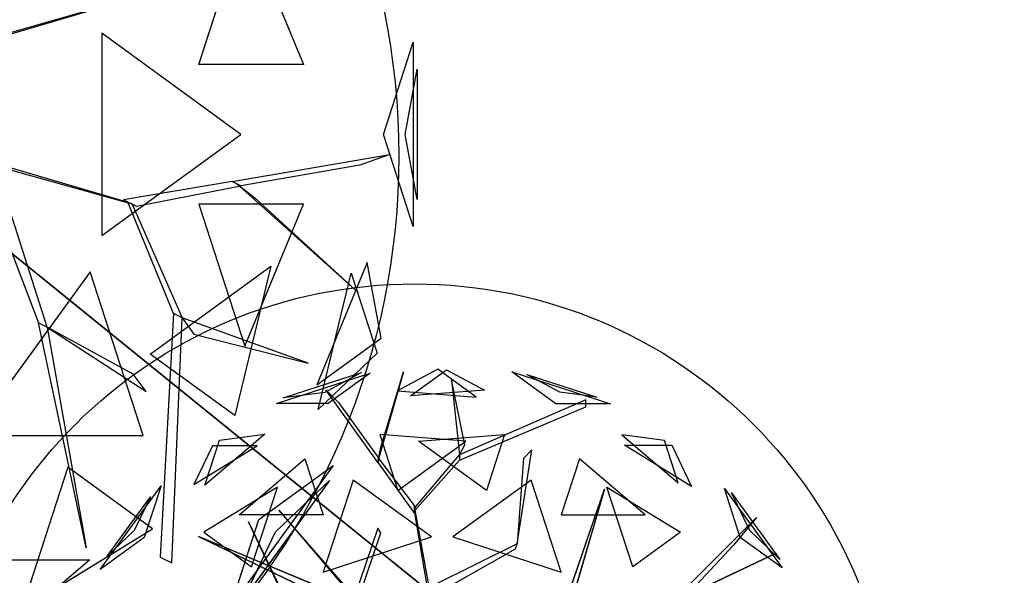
# Model space of a CAD drawing. Extents: x 22936 to 50368, y -4877 to 31080.
# Tile 112 of 256: x 43318 to 43575, y 3696 to 3841. Entities that reach past the tile are written whole.
import ezdxf

# ---------------------------------------------------------------- set-up
doc = ezdxf.new("R2010")
doc.units = 0
doc.layers.get('0').update_dxf_attribs({"linetype": 'CONTINUOUS'})
for name, color, linetype in [('00_TRACE_ARBRE', 3, 'CONTINUOUS'), ('00_TRACE_RDC', 241, 'CONTINUOUS'), ('08_AMENAGEMENTS_EXTERIEURS', 253, 'CONTINUOUS'), ('09_VEGETATION', 134, 'CONTINUOUS')]:
    doc.layers.add(name, color=color, linetype=linetype)

# ---------------------------------------------------------------- blocks, each defined once
blk = doc.blocks.new('TREE_GEOMETRIC_ROUND')
at = {"color": 7}
for p, q in [((73.1, 1727.2, 3565.9), (-113.8, 1626.2, 3265.8)), ((-53.5, 1603.3, 4661.7), (113.7, 1724.9, 4337.8)), ((250.8, 1598.1, 3199.5), (73.1, 1727.2, 3565.9)), ((113.7, 1724.9, 4337.8), (289.6, 1629.8, 4599.3)), ((-673.9, 1568, 4186.4), (-241.2, 1708.6, 4186.4)), ((-643.6, 1593.8, 3733.7), (-280.9, 1711.6, 3733.7)), ((-280.9, 1711.6, 3733.7), (-451.4, 1619.5, 3459.9)), ((-241.2, 1708.6, 4186.4), (-434.7, 1568, 4561.2)), ((-85.8, 1715.6, 3023), (-202.9, 1305.5, 3253.2)), ((-190.4, 1364.1, 3253.2), (-85.8, 1715.6, 3023)), ((620.5, 1566.6, 3316.1), (416.4, 1714.8, 3736.8)), ((416.4, 1714.8, 3736.8), (872.7, 1566.6, 3736.8)), ((638.1, 1620.9, 4415.9), (486, 1703.1, 4189.8)), ((486, 1703.1, 4189.8), (809.5, 1598, 4189.8)), ((136, 1677.9, 3577.5), (173.7, 1330.6, 3577.5)), ((198.8, 1376.7, 3650.7), (136, 1677.9, 3577.5)), ((-451.4, 1619.5, 3459.9), (-643.6, 1593.8, 3733.7)), ((-445.6, 1631.9, 3284.6), (-387.1, 1573.3, 3300.2)), ((-202.9, 1293, 3242.7), (-445.6, 1631.9, 3284.6)), ((-113.8, 1626.2, 3265.8), (250.8, 1598.1, 3199.5)), ((289.6, 1629.8, 4599.3), (-53.5, 1603.3, 4661.7)), ((809.5, 1598, 4189.8), (638.1, 1620.9, 4415.9)), ((-434.7, 1568, 4561.2), (-673.9, 1568, 4186.4)), ((-387.1, 1573.3, 3300.2), (-202.9, 1318.1, 3300.2)), ((759.5, 1585.9, 4205.1), (173.7, 1330.6, 3577.5)), ((872.7, 1566.6, 3736.8), (620.5, 1566.6, 3316.1)), ((759.5, 1552.4, 4205.1), (759.5, 1585.9, 4205.1)), ((173.7, 1305.5, 3608.8), (759.5, 1552.4, 4205.1)), ((-728.6, 1426.5, 3265.8), (-1007, 1189.4, 3199.5)), ((-939.1, 1398.3, 3565.9), (-728.6, 1426.5, 3265.8)), ((-196.4, 1424.5, 2902.3), (-112.1, 1165, 2577.8)), ((202.6, 1393.7, 2829.7), (-196.4, 1424.5, 2902.3)), ((-16.4, 1393.7, 5031.1), (382.6, 1424.5, 4958.5)), ((382.6, 1424.5, 4958.5), (298.3, 1165, 5283)), ((925.3, 1423.3, 4599.3), (1187.4, 1200.2, 4661.7)), ((1123.5, 1396.8, 4337.8), (925.3, 1423.3, 4599.3)), ((-1007, 1189.4, 3199.5), (-939.1, 1398.3, 3565.9)), ((-112.1, 1165, 2577.8), (202.6, 1393.7, 2829.7)), ((298.3, 1165, 5283), (-16.4, 1393.7, 5031.1)), ((1187.4, 1200.2, 4661.7), (1123.5, 1396.8, 4337.8)), ((-1057.1, 1192.3, 4599.3), (-763.9, 1372.5, 4661.7)), ((-970.7, 1372.5, 4337.8), (-1057.1, 1192.3, 4599.3)), ((-763.9, 1372.5, 4661.7), (-970.7, 1372.5, 4337.8)), ((-202.9, 1305.5, 3253.2), (-190.4, 1364.1, 3253.2)), ((173.7, 1330.6, 3577.5), (198.8, 1376.7, 3650.7)), ((1249.6, 1183.3, 3265.8), (938.1, 1374.8, 3199.5)), ((938.1, 1374.8, 3199.5), (1157.7, 1374.8, 3565.9)), ((1157.7, 1374.8, 3565.9), (1249.6, 1183.3, 3265.8)), ((440.3, 918.1, 4131.9), (508.8, 1353.2, 4822.3)), ((508.8, 1353.2, 4822.3), (469.9, 1312.8, 4644.5)), ((-847.9, 1052.3, 2829.7), (-543.2, 1311.8, 2902.3)), ((-543.2, 1311.8, 2902.3), (-458.8, 1052.3, 2577.8)), ((-35.6, 1096.3, 3315.9), (-202.9, 1318.1, 3300.2)), ((-202.9, 1318.1, 3300.2), (-202.9, 1293, 3242.7)), ((-35.6, 1083.8, 3300.2), (173.7, 1330.6, 3577.5)), ((173.7, 1330.6, 3577.5), (173.7, 1305.5, 3608.8)), ((469.9, 1312.8, 4644.5), (440.3, 918.1, 4074.4)), ((729.4, 1311.8, 4958.5), (645, 1052.3, 5283)), ((1034.1, 1052.3, 5031.1), (729.4, 1311.8, 4958.5)), ((-202.9, 1293, 3242.7), (-35.6, 1058.6, 3242.7)), ((173.7, 1305.5, 3608.8), (-35.6, 1071.2, 3326.4)), ((-319.5, 1213.2, 5178.3), (-458, 787, 5468.4)), ((43.2, 949.8, 5468.4), (-319.5, 1213.2, 5178.3)), ((505.7, 1213.2, 2682.5), (143.1, 949.8, 2392.4)), ((644.2, 787, 2392.4), (505.7, 1213.2, 2682.5)), ((-1491.6, 798.4, 3736.8), (-1209.6, 1186.5, 3736.8)), ((-1209.6, 1186.5, 3736.8), (-1287.6, 946.6, 3316.1)), ((-670.7, 1181.1, 5031.1), (-1011.6, 971.5, 4958.5)), ((-790.9, 811.1, 5283), (-670.7, 1181.1, 5031.1)), ((977.1, 811.1, 2577.8), (856.9, 1181.1, 2829.7)), ((856.9, 1181.1, 2829.7), (1197.9, 971.5, 2902.3)), ((659.8, 629.4, 4074.4), (845.8, 1171, 4367.3)), ((845.8, 1171, 4367.3), (695.2, 658.9, 4126.7)), ((1475, 947.5, 4561.2), (1401.1, 1175, 4186.4)), ((1401.1, 1175, 4186.4), (1668.5, 806.9, 4186.4)), ((-1458.9, 861, 4189.8), (-1259, 1136.1, 4189.8)), ((-1259, 1136.1, 4189.8), (-1333.8, 980.2, 4415.9)), ((1518.7, 979.3, 3459.9), (1435, 1154.1, 3733.7)), ((1435, 1154.1, 3733.7), (1659.1, 845.6, 3733.7)), ((-35.6, 1058.6, 3242.7), (-35.6, 1096.3, 3315.9)), ((-35.6, 1071.2, 3326.4), (-35.6, 1083.8, 3300.2)), ((-35.6, 1083.8, 3300.2), (43.9, 648.6, 2772)), ((-664.3, 1074, 5052.5), (-43.9, 347.3, 3886.1)), ((-664.3, 1074, 5042), (-664.3, 1074, 5052.5)), ((-43.9, 368.2, 3797.1), (-664.3, 1074, 5042)), ((43.9, 602.6, 2829.5), (-35.6, 1071.2, 3326.4)), ((-458.8, 1052.3, 2577.8), (-847.9, 1052.3, 2829.7)), ((645, 1052.3, 5283), (1034.1, 1052.3, 5031.1)), ((1157, 647.6, 3462.4), (1550.3, 1040.4, 3357.8)), ((1550.3, 1040.4, 3357.8), (1444.2, 912, 3431)), ((-804.6, 1020.4, 3023), (-546, 478.3, 3253.2)), ((-575, 530.8, 3253.2), (-804.6, 1020.4, 3023)), ((-1333.8, 980.2, 4415.9), (-1458.9, 861, 4189.8)), ((-204.6, 990.2, 4205.1), (-334, 613, 3577.5)), ((-191.1, 969.2, 4205.1), (-204.6, 990.2, 4205.1)), ((1659.1, 845.6, 3733.7), (1518.7, 979.3, 3459.9)), ((-345.2, 664.2, 3650.7), (-1035.9, 952.1, 3577.5)), ((-1035.9, 952.1, 3577.5), (-334, 613, 3577.5)), ((-1011.6, 971.5, 4958.5), (-790.9, 811.1, 5283)), ((-317.6, 594, 3608.8), (-191.1, 969.2, 4205.1)), ((1197.9, 971.5, 2902.3), (977.1, 811.1, 2577.8)), ((-1287.6, 946.6, 3316.1), (-1491.6, 798.4, 3736.8)), ((-458, 787, 5468.4), (43.2, 949.8, 5468.4)), ((143.1, 949.8, 2392.4), (644.2, 787, 2392.4)), ((1668.5, 806.9, 4186.4), (1475, 947.5, 4561.2)), ((440.3, 918.1, 4074.4), (61.4, 729.6, 2965.5)), ((432.8, 894.1, 4074.4), (440.3, 918.1, 4074.4)), ((440.3, 918.1, 4074.4), (440.3, 918.1, 4131.9)), ((1444.2, 912, 3431), (1228.9, 681.4, 3488.5)), ((43.9, 673.7, 2892.3), (432.8, 894.1, 4074.4)), ((504.8, 335.9, 3415.3), (1641.7, 875.3, 3593.2)), ((1641.7, 875.3, 3593.2), (504.8, 335.9, 3357.8)), ((1318.2, 125.8, 5283), (1438.5, 495.8, 5031.1)), ((1438.5, 495.8, 5031.1), (1591.1, 125.8, 4958.5)), ((1223.9, 322.2, 5052.5), (479.1, 108.8, 3886.1)), ((500, 108.8, 3797.1), (1223.9, 322.2, 5042)), ((1065.6, 207, 2392.4), (1065.6, -319.9, 2392.4)), ((1428.2, -56.5, 2682.5), (1065.6, 207, 2392.4)), ((1799.7, -56.5, 3316.1), (1877.6, 183.4, 3736.8)), ((1877.6, 183.4, 3736.8), (1877.6, -296.4, 3736.8)), ((1591.1, 125.8, 4958.5), (1318.2, 125.8, 5283)), ((1856.8, -56.5, 4415.9), (1888, 113.5, 4189.8)), ((1888, 113.5, 4189.8), (1888, -226.5, 4189.8)), ((1065.6, -319.9, 2392.4), (1428.2, -56.5, 2682.5)), ((1877.6, -296.4, 3736.8), (1799.7, -56.5, 3316.1)), ((1888, -226.5, 4189.8), (1856.8, -56.5, 4415.9)), ((676.7, -99.4, 2829.5), (1132.9, -232.9, 3326.4)), ((1144.2, -238.3, 3300.2), (718.1, -119.5, 2772)), ((1405.5, -179.3, 3242.7), (1816.5, -109.3, 3284.6)), ((1816.5, -109.3, 3284.6), (1738.2, -136.4, 3300.2)), ((740.6, -130.5, 2892.3), (900.6, -547.9, 4074.4)), ((1738.2, -136.4, 3300.2), (1428.1, -190.3, 3300.2)), ((923.2, -558.9, 4074.4), (793.3, -156.1, 2965.5)), ((1405.5, -179.3, 3242.7), (1121.6, -227.4, 3242.7)), ((1428.1, -190.3, 3300.2), (1405.5, -179.3, 3242.7)), ((1155.5, -243.8, 3315.9), (1428.1, -190.3, 3300.2)), ((1734.4, -469.5, 3023), (1416.8, -184.8, 3253.2)), ((1416.8, -184.8, 3253.2), (1464, -221.7, 3253.2)), ((1121.6, -227.4, 3242.7), (1155.5, -243.8, 3315.9)), ((1464, -221.7, 3253.2), (1734.4, -469.5, 3023)), ((1252.1, -523.5, 3608.8), (1132.9, -232.9, 3326.4)), ((1132.9, -232.9, 3326.4), (1144.2, -238.3, 3300.2)), ((1144.2, -238.3, 3300.2), (1274.7, -534.5, 3577.5)), ((1591.1, -238.8, 4958.5), (1318.2, -238.8, 5283)), ((1318.2, -238.8, 5283), (1438.5, -608.8, 5031.1)), ((1438.5, -608.8, 5031.1), (1591.1, -238.8, 4958.5)), ((1191.4, -629.1, 2577.8), (1506.2, -400.4, 2829.7)), ((1506.2, -400.4, 2829.7), (1412.1, -789.5, 2902.3)), ((1757.6, -390.7, 4599.3), (1626.4, -708.9, 4661.7)), ((1793.7, -587.3, 4337.8), (1757.6, -390.7, 4599.3)), ((1034.7, -415, 5468.4), (725, -841.2, 5468.4)), ((1173.2, -841.2, 5178.3), (1034.7, -415, 5468.4)), ((1629.5, -773.2, 3265.8), (1715.4, -417.8, 3199.5)), ((1715.4, -417.8, 3199.5), (1783.3, -626.7, 3565.9)), ((1252.1, -523.5, 3608.8), (1218, -1158.3, 4205.1)), ((1248.1, -1172.9, 4205.1), (1274.7, -534.5, 3577.5)), ((1274.7, -534.5, 3577.5), (1252.1, -523.5, 3608.8)), ((1274.7, -534.5, 3577.5), (1305.1, -577.2, 3650.7)), ((1603.5, -652.5, 3577.5), (1274.7, -534.5, 3577.5)), ((1024.9, -1134.2, 5230.3), (900.6, -547.9, 4074.4)), ((900.6, -547.9, 4074.4), (923.2, -558.9, 4074.4)), ((1147.2, -681.8, 4644.5), (923.2, -558.9, 4074.4)), ((923.2, -558.9, 4131.9), (1181.4, -726.4, 4822.3)), ((923.2, -558.9, 4074.4), (1024.9, -1134.2, 5230.3)), ((923.2, -558.9, 4074.4), (923.2, -558.9, 4131.9)), ((1305.1, -577.2, 3650.7), (1603.5, -652.5, 3577.5)), ((1626.4, -708.9, 4661.7), (1793.7, -587.3, 4337.8)), ((1412.1, -789.5, 2902.3), (1191.4, -629.1, 2577.8)), ((1783.3, -626.7, 3565.9), (1629.5, -773.2, 3265.8)), ((1181.4, -726.4, 4822.3), (1147.2, -681.8, 4644.5)), ((725, -841.2, 5468.4), (1173.2, -841.2, 5178.3)), ((977.1, -924.1, 2577.8), (856.9, -1294.1, 2829.7)), ((1197.9, -1084.4, 2902.3), (977.1, -924.1, 2577.8)), ((1668.5, -919.9, 4186.4), (1401.1, -1288, 4186.4)), ((1475, -1060.5, 4561.2), (1668.5, -919.9, 4186.4)), ((1659.1, -958.6, 3733.7), (1435, -1267, 3733.7)), ((1518.7, -1092.3, 3459.9), (1659.1, -958.6, 3733.7)), ((1401.1, -1288, 4186.4), (1475, -1060.5, 4561.2)), ((856.9, -1294.1, 2829.7), (1197.9, -1084.4, 2902.3)), ((1435, -1267, 3733.7), (1518.7, -1092.3, 3459.9)), ((645, -1165.3, 5283), (1034.1, -1165.3, 5031.1)), ((1034.1, -1165.3, 5031.1), (729.4, -1424.8, 4958.5)), ((1218, -1158.3, 4205.1), (1248.1, -1172.9, 4205.1))]:
    blk.add_line(p, q, dxfattribs=at)
mesh = blk.add_polyface(dxfattribs=at)
corners = [(73.1, 1727.2, 3565.9), (-113.8, 1626.2, 3265.8), (250.8, 1598.1, 3199.5)]
mesh.append_faces([[corners[k] for k in face] for face in [(0, 1, 2)]], dxfattribs={"color": 7})
mesh = blk.add_polyface(dxfattribs=at)
corners = [(-53.5, 1603.3, 4661.7), (113.7, 1724.9, 4337.8), (289.6, 1629.8, 4599.3)]
mesh.append_faces([[corners[k] for k in face] for face in [(0, 1, 2)]], dxfattribs={"color": 7})
mesh = blk.add_polyface(dxfattribs=at)
corners = [(-434.7, 1568, 4561.2), (-673.9, 1568, 4186.4), (-241.2, 1708.6, 4186.4)]
mesh.append_faces([[corners[k] for k in face] for face in [(0, 1, 2)]], dxfattribs={"color": 7})
mesh = blk.add_polyface(dxfattribs=at)
corners = [(-280.9, 1711.6, 3733.7), (-451.4, 1619.5, 3459.9), (-643.6, 1593.8, 3733.7)]
mesh.append_faces([[corners[k] for k in face] for face in [(0, 1, 2)]], dxfattribs={"color": 7})
mesh = blk.add_polyface(dxfattribs=at)
corners = [(-85.8, 1715.6, 3023), (-202.9, 1305.5, 3253.2), (-190.4, 1364.1, 3253.2)]
mesh.append_faces([[corners[k] for k in face] for face in [(0, 1, 2)]], dxfattribs={"color": 7})
mesh = blk.add_polyface(dxfattribs=at)
corners = [(872.7, 1566.6, 3736.8), (620.5, 1566.6, 3316.1), (416.4, 1714.8, 3736.8)]
mesh.append_faces([[corners[k] for k in face] for face in [(0, 1, 2)]], dxfattribs={"color": 7})
mesh = blk.add_polyface(dxfattribs=at)
corners = [(638.1, 1620.9, 4415.9), (486, 1703.1, 4189.8), (809.5, 1598, 4189.8)]
mesh.append_faces([[corners[k] for k in face] for face in [(0, 1, 2)]], dxfattribs={"color": 7})
mesh = blk.add_polyface(dxfattribs=at)
corners = [(136, 1677.9, 3577.5), (173.7, 1330.6, 3577.5), (198.8, 1376.7, 3650.7)]
mesh.append_faces([[corners[k] for k in face] for face in [(0, 1, 2)]], dxfattribs={"color": 7})
mesh = blk.add_polyface(dxfattribs=at)
corners = [(-939.1, 1398.3, 3565.9), (-728.6, 1426.5, 3265.8), (-1007, 1189.4, 3199.5)]
mesh.append_faces([[corners[k] for k in face] for face in [(0, 1, 2)]], dxfattribs={"color": 7})
mesh = blk.add_polyface(dxfattribs=at)
corners = [(-196.4, 1424.5, 2902.3), (-112.1, 1165, 2577.8), (202.6, 1393.7, 2829.7)]
mesh.append_faces([[corners[k] for k in face] for face in [(0, 1, 2)]], dxfattribs={"color": 7})
mesh = blk.add_polyface(dxfattribs=at)
corners = [(298.3, 1165, 5283), (-16.4, 1393.7, 5031.1), (382.6, 1424.5, 4958.5)]
mesh.append_faces([[corners[k] for k in face] for face in [(0, 1, 2)]], dxfattribs={"color": 7})
mesh = blk.add_polyface(dxfattribs=at)
corners = [(1187.4, 1200.2, 4661.7), (1123.5, 1396.8, 4337.8), (925.3, 1423.3, 4599.3)]
mesh.append_faces([[corners[k] for k in face] for face in [(0, 1, 2)]], dxfattribs={"color": 7})
mesh = blk.add_polyface(dxfattribs=at)
corners = [(-763.9, 1372.5, 4661.7), (-970.7, 1372.5, 4337.8), (-1057.1, 1192.3, 4599.3)]
mesh.append_faces([[corners[k] for k in face] for face in [(0, 1, 2)]], dxfattribs={"color": 7})
mesh = blk.add_polyface(dxfattribs=at)
corners = [(1157.7, 1374.8, 3565.9), (1249.6, 1183.3, 3265.8), (938.1, 1374.8, 3199.5)]
mesh.append_faces([[corners[k] for k in face] for face in [(0, 1, 2)]], dxfattribs={"color": 7})
mesh = blk.add_polyface(dxfattribs=at)
corners = [(-543.2, 1311.8, 2902.3), (-458.8, 1052.3, 2577.8), (-847.9, 1052.3, 2829.7)]
mesh.append_faces([[corners[k] for k in face] for face in [(0, 1, 2)]], dxfattribs={"color": 7})
mesh = blk.add_polyface(dxfattribs=at)
corners = [(645, 1052.3, 5283), (1034.1, 1052.3, 5031.1), (729.4, 1311.8, 4958.5)]
mesh.append_faces([[corners[k] for k in face] for face in [(0, 1, 2)]], dxfattribs={"color": 7})
mesh = blk.add_polyface(dxfattribs=at)
corners = [(43.2, 949.8, 5468.4), (-319.5, 1213.2, 5178.3), (-458, 787, 5468.4)]
mesh.append_faces([[corners[k] for k in face] for face in [(0, 1, 2)]], dxfattribs={"color": 7})
mesh = blk.add_polyface(dxfattribs=at)
corners = [(644.2, 787, 2392.4), (505.7, 1213.2, 2682.5), (143.1, 949.8, 2392.4)]
mesh.append_faces([[corners[k] for k in face] for face in [(0, 1, 2)]], dxfattribs={"color": 7})
mesh = blk.add_polyface(dxfattribs=at)
corners = [(-1209.6, 1186.5, 3736.8), (-1287.6, 946.6, 3316.1), (-1491.6, 798.4, 3736.8)]
mesh.append_faces([[corners[k] for k in face] for face in [(0, 1, 2)]], dxfattribs={"color": 7})
mesh = blk.add_polyface(dxfattribs=at)
corners = [(-670.7, 1181.1, 5031.1), (-1011.6, 971.5, 4958.5), (-790.9, 811.1, 5283)]
mesh.append_faces([[corners[k] for k in face] for face in [(0, 1, 2)]], dxfattribs={"color": 7})
mesh = blk.add_polyface(dxfattribs=at)
corners = [(1197.9, 971.5, 2902.3), (977.1, 811.1, 2577.8), (856.9, 1181.1, 2829.7)]
mesh.append_faces([[corners[k] for k in face] for face in [(0, 1, 2)]], dxfattribs={"color": 7})
mesh = blk.add_polyface(dxfattribs=at)
corners = [(845.8, 1171, 4367.3), (695.2, 658.9, 4126.7), (659.8, 629.4, 4074.4)]
mesh.append_faces([[corners[k] for k in face] for face in [(0, 1, 2)]], dxfattribs={"color": 7})
mesh = blk.add_polyface(dxfattribs=at)
corners = [(1401.1, 1175, 4186.4), (1668.5, 806.9, 4186.4), (1475, 947.5, 4561.2)]
mesh.append_faces([[corners[k] for k in face] for face in [(0, 1, 2)]], dxfattribs={"color": 7})
mesh = blk.add_polyface(dxfattribs=at)
corners = [(-1259, 1136.1, 4189.8), (-1333.8, 980.2, 4415.9), (-1458.9, 861, 4189.8)]
mesh.append_faces([[corners[k] for k in face] for face in [(0, 1, 2)]], dxfattribs={"color": 7})
mesh = blk.add_polyface(dxfattribs=at)
corners = [(1435, 1154.1, 3733.7), (1659.1, 845.6, 3733.7), (1518.7, 979.3, 3459.9)]
mesh.append_faces([[corners[k] for k in face] for face in [(0, 1, 2)]], dxfattribs={"color": 7})
mesh = blk.add_polyface(dxfattribs=at)
corners = [(-804.6, 1020.4, 3023), (-546, 478.3, 3253.2), (-575, 530.8, 3253.2)]
mesh.append_faces([[corners[k] for k in face] for face in [(0, 1, 2)]], dxfattribs={"color": 7})
mesh = blk.add_polyface(dxfattribs=at)
corners = [(-345.2, 664.2, 3650.7), (-1035.9, 952.1, 3577.5), (-334, 613, 3577.5)]
mesh.append_faces([[corners[k] for k in face] for face in [(0, 1, 2)]], dxfattribs={"color": 7})
mesh = blk.add_polyface(dxfattribs=at)
corners = [(1641.7, 875.3, 3593.2), (504.8, 335.9, 3357.8), (504.8, 335.9, 3415.3)]
mesh.append_faces([[corners[k] for k in face] for face in [(0, 1, 2)]], dxfattribs={"color": 7})
mesh = blk.add_polyface(dxfattribs=at)
corners = [(1438.5, 495.8, 5031.1), (1591.1, 125.8, 4958.5), (1318.2, 125.8, 5283)]
mesh.append_faces([[corners[k] for k in face] for face in [(0, 1, 2)]], dxfattribs={"color": 7})
mesh = blk.add_polyface(dxfattribs=at)
corners = [(1428.2, -56.5, 2682.5), (1065.6, 207, 2392.4), (1065.6, -319.9, 2392.4)]
mesh.append_faces([[corners[k] for k in face] for face in [(0, 1, 2)]], dxfattribs={"color": 7})
mesh = blk.add_polyface(dxfattribs=at)
corners = [(1877.6, 183.4, 3736.8), (1877.6, -296.4, 3736.8), (1799.7, -56.5, 3316.1)]
mesh.append_faces([[corners[k] for k in face] for face in [(0, 1, 2)]], dxfattribs={"color": 7})
mesh = blk.add_polyface(dxfattribs=at)
corners = [(1888, 113.5, 4189.8), (1888, -226.5, 4189.8), (1856.8, -56.5, 4415.9)]
mesh.append_faces([[corners[k] for k in face] for face in [(0, 1, 2)]], dxfattribs={"color": 7})
mesh = blk.add_polyface(dxfattribs=at)
corners = [(1464, -221.7, 3253.2), (1734.4, -469.5, 3023), (1416.8, -184.8, 3253.2)]
mesh.append_faces([[corners[k] for k in face] for face in [(0, 1, 2)]], dxfattribs={"color": 7})
mesh = blk.add_polyface(dxfattribs=at)
corners = [(1591.1, -238.8, 4958.5), (1318.2, -238.8, 5283), (1438.5, -608.8, 5031.1)]
mesh.append_faces([[corners[k] for k in face] for face in [(0, 1, 2)]], dxfattribs={"color": 7})
mesh = blk.add_polyface(dxfattribs=at)
corners = [(1506.2, -400.4, 2829.7), (1412.1, -789.5, 2902.3), (1191.4, -629.1, 2577.8)]
mesh.append_faces([[corners[k] for k in face] for face in [(0, 1, 2)]], dxfattribs={"color": 7})
mesh = blk.add_polyface(dxfattribs=at)
corners = [(1757.6, -390.7, 4599.3), (1626.4, -708.9, 4661.7), (1793.7, -587.3, 4337.8)]
mesh.append_faces([[corners[k] for k in face] for face in [(0, 1, 2)]], dxfattribs={"color": 7})
mesh = blk.add_polyface(dxfattribs=at)
corners = [(1173.2, -841.2, 5178.3), (1034.7, -415, 5468.4), (725, -841.2, 5468.4)]
mesh.append_faces([[corners[k] for k in face] for face in [(0, 1, 2)]], dxfattribs={"color": 7})
mesh = blk.add_polyface(dxfattribs=at)
corners = [(1715.4, -417.8, 3199.5), (1783.3, -626.7, 3565.9), (1629.5, -773.2, 3265.8)]
mesh.append_faces([[corners[k] for k in face] for face in [(0, 1, 2)]], dxfattribs={"color": 7})
mesh = blk.add_polyface(dxfattribs=at)
corners = [(1305.1, -577.2, 3650.7), (1603.5, -652.5, 3577.5), (1274.7, -534.5, 3577.5)]
mesh.append_faces([[corners[k] for k in face] for face in [(0, 1, 2)]], dxfattribs={"color": 7})
mesh = blk.add_polyface(dxfattribs=at)
corners = [(1024.9, -1134.2, 5230.3), (900.6, -547.9, 4074.4), (923.2, -558.9, 4074.4)]
mesh.append_faces([[corners[k] for k in face] for face in [(0, 1, 2)]], dxfattribs={"color": 7})
mesh = blk.add_polyface(dxfattribs=at)
corners = [(1197.9, -1084.4, 2902.3), (977.1, -924.1, 2577.8), (856.9, -1294.1, 2829.7)]
mesh.append_faces([[corners[k] for k in face] for face in [(0, 1, 2)]], dxfattribs={"color": 7})
mesh = blk.add_polyface(dxfattribs=at)
corners = [(1668.5, -919.9, 4186.4), (1401.1, -1288, 4186.4), (1475, -1060.5, 4561.2)]
mesh.append_faces([[corners[k] for k in face] for face in [(0, 1, 2)]], dxfattribs={"color": 7})
mesh = blk.add_polyface(dxfattribs=at)
corners = [(1659.1, -958.6, 3733.7), (1435, -1267, 3733.7), (1518.7, -1092.3, 3459.9)]
mesh.append_faces([[corners[k] for k in face] for face in [(0, 1, 2)]], dxfattribs={"color": 7})
mesh = blk.add_polyface(dxfattribs=at)
corners = [(645, -1165.3, 5283), (1034.1, -1165.3, 5031.1), (729.4, -1424.8, 4958.5)]
mesh.append_faces([[corners[k] for k in face] for face in [(0, 1, 2)]], dxfattribs={"color": 7})
blk = doc.blocks.new('ARBRE_SIMPLE')
blk.add_circle((0, 0), 250)
blk = doc.blocks.new('GROUPER_1')
at = {"layer": '00_TRACE_ARBRE', "rotation": 10.53798942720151}
for p, xscale, yscale, zscale in [((1615.67, 4416.55), 0.75, 0.75, 0.75), ((1807.25, 4258.15), 0.5, 0.5, 0.5)]:
    blk.add_blockref('ARBRE_SIMPLE', p, dxfattribs=dict(at, xscale=xscale, yscale=yscale, zscale=zscale))
blk = doc.blocks.new('GROUPER_2')
at = {"layer": '00_TRACE_RDC'}
blk.add_blockref('GROUPER_1', (12098.99, 4265.72), dxfattribs=at)
blk = doc.blocks.new('GROUPER_14')
at = {"layer": '08_AMENAGEMENTS_EXTERIEURS'}
mesh = blk.add_polyface(dxfattribs=at)
corners = [(1572.56, 806.4), (2042.44, 426.07), (1507.73, 426.07), (2073.03, 721.09)]
mesh.append_faces([[corners[k] for k in face] for face in [(0, 1, 2), (1, 0, 3)]], dxfattribs={"vtx0": -1})
blk = doc.blocks.new('GROUPER_15')
at = {"layer": '08_AMENAGEMENTS_EXTERIEURS'}
mesh = blk.add_polyface(dxfattribs=at)
corners = [(1668.89, 2624.22), (1755.68, 1328), (1534.5, 1328), (1890.06, 2624.22)]
mesh.append_faces([[corners[k] for k in face] for face in [(0, 1, 2), (1, 0, 3)]], dxfattribs={"vtx0": -1})

msp = doc.modelspace()

# ---------------------------------------------------------------- block references
at = {"layer": '00_TRACE_RDC'}
msp.add_blockref('GROUPER_2', (29515.15, -4876.93), dxfattribs=at)
at = {"layer": '08_AMENAGEMENTS_EXTERIEURS', "color": 254}
msp.add_blockref('GROUPER_15', (41971.41, 1619.93), dxfattribs=at)
at = {"layer": '08_AMENAGEMENTS_EXTERIEURS', "color": 73}
msp.add_blockref('GROUPER_14', (41528.38, 3147.93), dxfattribs=at)
at = {"layer": '09_VEGETATION'}
for p, xscale, yscale, zscale in [((43233.34, 3816.55), 0.1, 0.1, 0.1), ((43423.38, 3652.55), 0.05625, 0.05625, 0.05625)]:
    msp.add_blockref('TREE_GEOMETRIC_ROUND', p, dxfattribs=dict(at, xscale=xscale, yscale=yscale, zscale=zscale))

doc.saveas('drawing.dxf')
